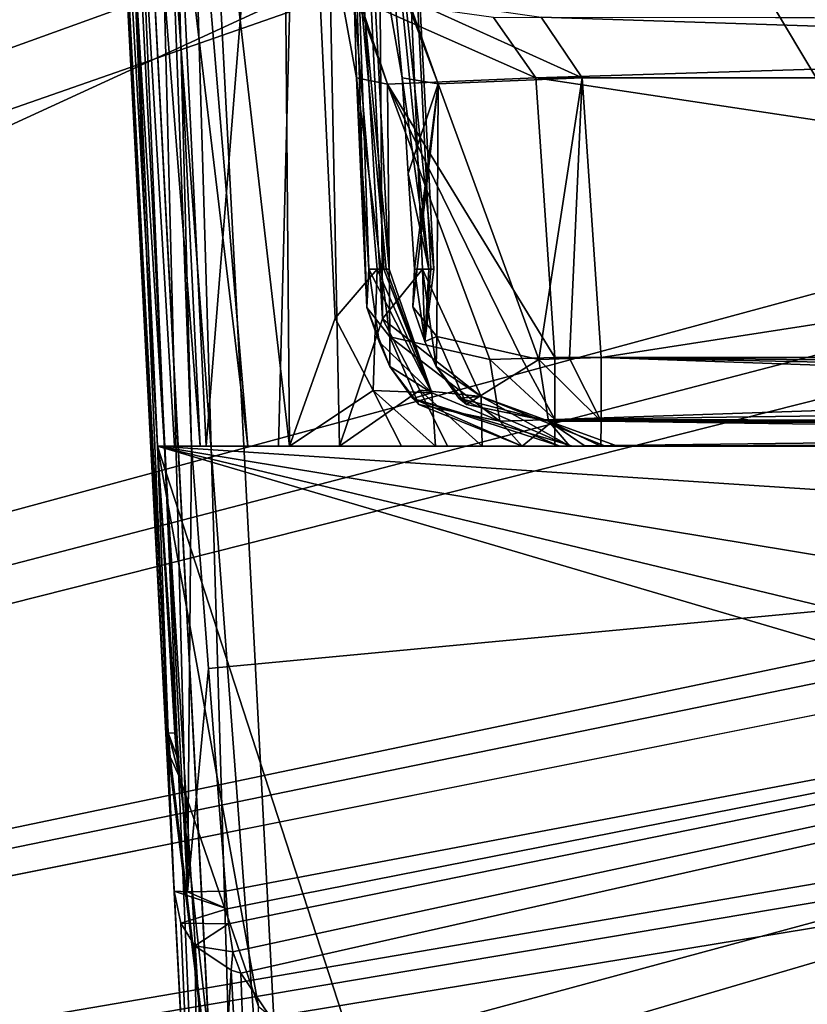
# Model space of a CAD drawing. Header units: inches. Extents: x -10 to 10, y -2.3 to 4.3.
# Tile 214 of 256: x -6.922 to -6.669, y -1.284 to -0.968. Entities that reach past the tile are written whole.
import ezdxf

# ---------------------------------------------------------------- set-up
doc = ezdxf.new("R2010")
doc.units = ezdxf.units.IN
doc.header["$LTSCALE"] = 65.185185
doc.header["$MEASUREMENT"] = 0
for name, color, linetype in [('11184', 7, 'CONTINUOUS'), ('11193', 7, 'CONTINUOUS'), ('1173', 7, 'CONTINUOUS'), ('1200', 7, 'CONTINUOUS'), ('1201', 7, 'CONTINUOUS'), ('1298', 7, 'CONTINUOUS'), ('1358', 7, 'CONTINUOUS'), ('1363', 7, 'CONTINUOUS'), ('1364', 7, 'CONTINUOUS'), ('1365', 7, 'CONTINUOUS'), ('1366', 7, 'CONTINUOUS'), ('1367', 7, 'CONTINUOUS'), ('1368', 7, 'CONTINUOUS'), ('1369', 7, 'CONTINUOUS'), ('1370', 7, 'CONTINUOUS'), ('1371', 7, 'CONTINUOUS'), ('1372', 7, 'CONTINUOUS'), ('1373', 7, 'CONTINUOUS'), ('1386', 7, 'CONTINUOUS'), ('1389', 7, 'CONTINUOUS'), ('1411', 7, 'CONTINUOUS'), ('1412', 7, 'CONTINUOUS'), ('1416', 7, 'CONTINUOUS'), ('1495', 7, 'CONTINUOUS'), ('1498', 7, 'CONTINUOUS'), ('1505', 7, 'CONTINUOUS'), ('3324', 7, 'CONTINUOUS'), ('3325', 7, 'CONTINUOUS'), ('3326', 7, 'CONTINUOUS'), ('3327', 7, 'CONTINUOUS'), ('3328', 7, 'CONTINUOUS'), ('3329', 7, 'CONTINUOUS'), ('3330', 7, 'CONTINUOUS'), ('3331', 7, 'CONTINUOUS'), ('3332', 7, 'CONTINUOUS'), ('3333', 7, 'CONTINUOUS'), ('3345', 7, 'CONTINUOUS'), ('3346', 7, 'CONTINUOUS'), ('3347', 7, 'CONTINUOUS'), ('3348', 7, 'CONTINUOUS'), ('3366', 7, 'CONTINUOUS')]:
    doc.layers.add(name, color=color, linetype=linetype)

msp = doc.modelspace()

# ---------------------------------------------------------------- linework, layer by layer
at = {"layer": '11184', "linetype": 'Continuous'}
for points in [[(-9, -1.955, 13.9861), (-9, 0.545, 13.9861), (-3.55711, 0.545, 13.9861), (-9, -1.955, 13.9861)], [(-9, -1.955, 13.9861), (-3.55711, 0.545, 13.9861), (-3.55711, -1.955, 13.9861), (-9, -1.955, 13.9861)]]:
    msp.add_3dface(points, dxfattribs=at)
at = {"layer": '11193', "linetype": 'Continuous'}
for points in [[(-9, 0.545, 14.1431), (-9, -1.955, 14.1431), (-3.55711, -1.955, 14.1431), (-9, 0.545, 14.1431)], [(-3.55711, 0.545, 14.1431), (-9, 0.545, 14.1431), (-3.55711, -1.955, 14.1431), (-3.55711, 0.545, 14.1431)]]:
    msp.add_3dface(points, dxfattribs=at)
at = {"layer": '1173', "linetype": 'Continuous'}
for points in [[(-6.91811, -0.62096, -4.57784), (-8.57837, -1.57343, -4.62775), (-6.93735, -0.57657, -4.57551), (-6.91811, -0.62096, -4.57784)], [(-1.89693, -0.63817, -4.57874), (-8.57837, -1.57343, -4.62775), (-1.93761, -0.62096, -4.57784), (-1.89693, -0.63817, -4.57874)], [(-1.93761, -0.62096, -4.57784), (-8.57837, -1.57343, -4.62775), (-2.10307, -0.63817, -4.57874), (-1.93761, -0.62096, -4.57784)], [(-2.87743, -0.63817, -4.57874), (-8.57837, -1.57343, -4.62775), (-2.91811, -0.62096, -4.57784), (-2.87743, -0.63817, -4.57874)], [(-2.91811, -0.62096, -4.57784), (-8.57837, -1.57343, -4.62775), (-3.12257, -0.63817, -4.57874), (-2.91811, -0.62096, -4.57784)], [(-4.87743, -0.63817, -4.57874), (-8.57837, -1.57343, -4.62775), (-4.91811, -0.62096, -4.57784), (-4.87743, -0.63817, -4.57874)], [(-4.91811, -0.62096, -4.57784), (-8.57837, -1.57343, -4.62775), (-5.12257, -0.63817, -4.57874), (-4.91811, -0.62096, -4.57784)], [(-5.89693, -0.63817, -4.57874), (-8.57837, -1.57343, -4.62775), (-5.93761, -0.62096, -4.57784), (-5.89693, -0.63817, -4.57874)], [(-5.93761, -0.62096, -4.57784), (-8.57837, -1.57343, -4.62775), (-6.10307, -0.63817, -4.57874), (-5.93761, -0.62096, -4.57784)], [(-6.87743, -0.63817, -4.57874), (-8.57837, -1.57343, -4.62775), (-6.91811, -0.62096, -4.57784), (-6.87743, -0.63817, -4.57874)], [(-3.89693, -0.63817, -4.57874), (-8.57837, -1.57343, -4.62775), (-3.93712, -0.62143, -4.57786), (-3.89693, -0.63817, -4.57874)], [(-3.93712, -0.62143, -4.57786), (-8.57837, -1.57343, -4.62775), (-4.10307, -0.63817, -4.57874), (-3.93712, -0.62143, -4.57786)], [(8.57837, -1.57343, -4.62775), (-8.57837, -1.57343, -4.62775), (8.52935, -0.63817, -4.57874), (8.57837, -1.57343, -4.62775)], [(5.89693, -0.63817, -4.57874), (-8.57837, -1.57343, -4.62775), (5.12257, -0.63817, -4.57874), (5.89693, -0.63817, -4.57874)], [(-8.57837, -1.57343, -4.62775), (5.89693, -0.63817, -4.57874), (6.10307, -0.63817, -4.57874), (-8.57837, -1.57343, -4.62775)], [(5.12257, -0.63817, -4.57874), (-8.57837, -1.57343, -4.62775), (4.87743, -0.63817, -4.57874), (5.12257, -0.63817, -4.57874)], [(4.87743, -0.63817, -4.57874), (-8.57837, -1.57343, -4.62775), (4.10307, -0.63817, -4.57874), (4.87743, -0.63817, -4.57874)], [(4.10307, -0.63817, -4.57874), (-8.57837, -1.57343, -4.62775), (3.89693, -0.63817, -4.57874), (4.10307, -0.63817, -4.57874)], [(3.89693, -0.63817, -4.57874), (-8.57837, -1.57343, -4.62775), (3.12257, -0.63817, -4.57874), (3.89693, -0.63817, -4.57874)], [(3.12257, -0.63817, -4.57874), (-8.57837, -1.57343, -4.62775), (2.87743, -0.63817, -4.57874), (3.12257, -0.63817, -4.57874)], [(2.87743, -0.63817, -4.57874), (-8.57837, -1.57343, -4.62775), (2.10307, -0.63817, -4.57874), (2.87743, -0.63817, -4.57874)], [(2.10307, -0.63817, -4.57874), (-8.57837, -1.57343, -4.62775), (1.89693, -0.63817, -4.57874), (2.10307, -0.63817, -4.57874)], [(1.89693, -0.63817, -4.57874), (-8.57837, -1.57343, -4.62775), (-1.89693, -0.63817, -4.57874), (1.89693, -0.63817, -4.57874)], [(-2.10307, -0.63817, -4.57874), (-8.57837, -1.57343, -4.62775), (-2.87743, -0.63817, -4.57874), (-2.10307, -0.63817, -4.57874)], [(-3.12257, -0.63817, -4.57874), (-8.57837, -1.57343, -4.62775), (-3.89693, -0.63817, -4.57874), (-3.12257, -0.63817, -4.57874)], [(-4.10307, -0.63817, -4.57874), (-8.57837, -1.57343, -4.62775), (-4.87743, -0.63817, -4.57874), (-4.10307, -0.63817, -4.57874)], [(-5.12257, -0.63817, -4.57874), (-8.57837, -1.57343, -4.62775), (-5.89693, -0.63817, -4.57874), (-5.12257, -0.63817, -4.57874)], [(-6.10307, -0.63817, -4.57874), (-8.57837, -1.57343, -4.62775), (-6.87743, -0.63817, -4.57874), (-6.10307, -0.63817, -4.57874)], [(8.52935, -0.63817, -4.57874), (-8.57837, -1.57343, -4.62775), (7.12257, -0.63817, -4.57874), (8.52935, -0.63817, -4.57874)], [(7.12257, -0.63817, -4.57874), (-8.57837, -1.57343, -4.62775), (6.87743, -0.63817, -4.57874), (7.12257, -0.63817, -4.57874)], [(6.87743, -0.63817, -4.57874), (-8.57837, -1.57343, -4.62775), (6.10307, -0.63817, -4.57874), (6.87743, -0.63817, -4.57874)]]:
    msp.add_3dface(points, dxfattribs=at)
at = {"layer": '1200', "linetype": 'Continuous'}
for points in [[(-6.87755, -1.105, 3.76837), (-6.10081, -1.105, 3.76837), (-6.87213, -1.105, 3.75642), (-6.87755, -1.105, 3.76837)], [(-6.87213, -1.105, 3.75642), (-6.10081, -1.105, 3.76837), (-6.86379, -1.105, 3.7463), (-6.87213, -1.105, 3.75642)], [(-6.86379, -1.105, 3.7463), (-6.10081, -1.105, 3.76837), (-6.84854, -1.105, 3.73045), (-6.86379, -1.105, 3.7463)], [(-6.10081, -1.105, 3.76837), (-6.83513, -1.105, 3.71302), (-6.84854, -1.105, 3.73045), (-6.10081, -1.105, 3.76837)], [(-6.83513, -1.105, 3.71302), (-6.10081, -1.105, 3.76837), (-6.79909, -1.105, 3.68012), (-6.83513, -1.105, 3.71302)], [(-6.79909, -1.105, 3.68012), (-6.10081, -1.105, 3.76837), (-6.78813, -1.105, 3.67342), (-6.79909, -1.105, 3.68012)], [(-6.78813, -1.105, 3.67342), (-6.10081, -1.105, 3.76837), (-6.7482, -1.105, 3.65058), (-6.78813, -1.105, 3.67342)], [(-6.76026, -1.105, 3.50787), (-6.74409, -1.105, 3.57837), (-6.7551, -1.105, 3.50645), (-6.76026, -1.105, 3.50787)], [(-6.7551, -1.105, 3.50645), (-6.74409, -1.105, 3.57837), (-6.74976, -1.105, 3.50597), (-6.7551, -1.105, 3.50645)], [(-6.15774, -1.105, 3.65059), (-6.15774, -1.105, 3.50597), (-6.74976, -1.105, 3.50597), (-6.15774, -1.105, 3.65059)], [(-6.74409, -1.105, 3.57837), (-6.15774, -1.105, 3.65059), (-6.74976, -1.105, 3.50597), (-6.74409, -1.105, 3.57837)], [(-6.7482, -1.105, 3.65058), (-6.10081, -1.105, 3.76837), (-6.74409, -1.105, 3.57837), (-6.7482, -1.105, 3.65058)], [(-6.10081, -1.105, 3.76837), (-6.15774, -1.105, 3.65059), (-6.74409, -1.105, 3.57837), (-6.10081, -1.105, 3.76837)]]:
    msp.add_3dface(points, dxfattribs=at)
at = {"layer": '1201', "linetype": 'Continuous'}
for points in [[(-6.10081, -1.105, -3.7469), (-6.10081, -1.105, -3.76837), (-6.86659, -1.105, -3.76837), (-6.10081, -1.105, -3.7469)], [(-6.10081, -1.105, -3.7469), (-6.86659, -1.105, -3.76837), (-6.11455, -1.105, -3.69974), (-6.10081, -1.105, -3.7469)], [(-6.11455, -1.105, -3.69974), (-6.86659, -1.105, -3.76837), (-6.1328, -1.105, -3.67517), (-6.11455, -1.105, -3.69974)], [(-6.1328, -1.105, -3.67517), (-6.86659, -1.105, -3.76837), (-6.15774, -1.105, -3.65059), (-6.1328, -1.105, -3.67517)], [(-6.15774, -1.105, -3.65059), (-6.86659, -1.105, -3.76837), (-6.15819, -1.105, -3.50599), (-6.15774, -1.105, -3.65059)], [(-6.15819, -1.105, -3.50599), (-6.86659, -1.105, -3.76837), (-6.73352, -1.105, -3.65059), (-6.15819, -1.105, -3.50599)], [(-6.73352, -1.105, -3.65059), (-6.86659, -1.105, -3.76837), (-6.86193, -1.105, -3.7639), (-6.73352, -1.105, -3.65059)], [(-6.83861, -1.105, -3.74099), (-6.73352, -1.105, -3.65059), (-6.86193, -1.105, -3.7639), (-6.83861, -1.105, -3.74099)], [(-6.77311, -1.105, -3.67391), (-6.73352, -1.105, -3.65059), (-6.83861, -1.105, -3.74099), (-6.77311, -1.105, -3.67391)], [(-6.7843, -1.105, -3.68107), (-6.77311, -1.105, -3.67391), (-6.83861, -1.105, -3.74099), (-6.7843, -1.105, -3.68107)], [(-6.81904, -1.105, -3.71481), (-6.7843, -1.105, -3.68107), (-6.83861, -1.105, -3.74099), (-6.81904, -1.105, -3.71481)], [(-6.74001, -1.105, -3.50641), (-6.73493, -1.105, -3.50597), (-6.74494, -1.105, -3.5077), (-6.74001, -1.105, -3.50641)], [(-6.74494, -1.105, -3.5077), (-6.73493, -1.105, -3.50597), (-6.72963, -1.105, -3.57837), (-6.74494, -1.105, -3.5077)], [(-6.73493, -1.105, -3.50597), (-6.15819, -1.105, -3.50599), (-6.72963, -1.105, -3.57837), (-6.73493, -1.105, -3.50597)], [(-6.72963, -1.105, -3.57837), (-6.15819, -1.105, -3.50599), (-6.73352, -1.105, -3.65059), (-6.72963, -1.105, -3.57837)]]:
    msp.add_3dface(points, dxfattribs=at)
at = {"layer": '1298', "linetype": 'Continuous'}
for points in [[(-8.57837, -1.57343, 4.62775), (8.57837, -1.57343, 4.62775), (-8.52935, -0.63817, 4.57874), (-8.57837, -1.57343, 4.62775)], [(-8.52935, -0.63817, 4.57874), (8.57837, -1.57343, 4.62775), (-7.12257, -0.63817, 4.57874), (-8.52935, -0.63817, 4.57874)], [(-7.12257, -0.63817, 4.57874), (8.57837, -1.57343, 4.62775), (-6.87743, -0.63817, 4.57874), (-7.12257, -0.63817, 4.57874)], [(-6.87743, -0.63817, 4.57874), (8.57837, -1.57343, 4.62775), (-6.10307, -0.63817, 4.57874), (-6.87743, -0.63817, 4.57874)]]:
    msp.add_3dface(points, dxfattribs=at)
at = {"layer": '1358', "linetype": 'Continuous'}
for points in [[(-6.10348, -1.15603, 3.76837), (-6.10081, -1.105, 3.76837), (-6.87755, -1.105, 3.76837), (-6.10348, -1.15603, 3.76837)], [(-6.1145, -1.23109, 3.76837), (-6.10348, -1.15603, 3.76837), (-6.87755, -1.105, 3.76837), (-6.1145, -1.23109, 3.76837)], [(-6.13467, -1.2837, 3.76837), (-6.1145, -1.23109, 3.76837), (-6.87755, -1.105, 3.76837), (-6.13467, -1.2837, 3.76837)], [(-6.17061, -1.31305, 3.76837), (-6.13467, -1.2837, 3.76837), (-6.87755, -1.105, 3.76837), (-6.17061, -1.31305, 3.76837)], [(-6.80989, -1.31305, 3.76837), (-6.17061, -1.31305, 3.76837), (-6.87755, -1.105, 3.76837), (-6.80989, -1.31305, 3.76837)], [(-6.84504, -1.28512, 3.76837), (-6.80989, -1.31305, 3.76837), (-6.87755, -1.105, 3.76837), (-6.84504, -1.28512, 3.76837)], [(-6.87035, -1.2116, 3.76837), (-6.84504, -1.28512, 3.76837), (-6.87755, -1.105, 3.76837), (-6.87035, -1.2116, 3.76837)], [(-6.87139, -1.2047, 3.76837), (-6.87035, -1.2116, 3.76837), (-6.87755, -1.105, 3.76837), (-6.87139, -1.2047, 3.76837)], [(-6.87203, -1.19723, 3.76837), (-6.87139, -1.2047, 3.76837), (-6.87755, -1.105, 3.76837), (-6.87203, -1.19723, 3.76837)]]:
    msp.add_3dface(points, dxfattribs=at)
at = {"layer": '1363', "linetype": 'Continuous'}
for points in [[(-6.15923, -1.07657, 3.47601), (-6.74975, -1.07657, 3.47601), (-6.74975, -1.09647, 3.48502), (-6.15923, -1.07657, 3.47601)], [(-6.14298, -1.08822, 3.47904), (-6.15923, -1.07657, 3.47601), (-6.74975, -1.09647, 3.48502), (-6.14298, -1.08822, 3.47904)], [(-6.1287, -1.0975, 3.48613), (-6.14298, -1.08822, 3.47904), (-6.74975, -1.09647, 3.48502), (-6.1287, -1.0975, 3.48613)], [(-6.74976, -1.105, 3.50597), (-6.1287, -1.0975, 3.48613), (-6.74975, -1.09647, 3.48502), (-6.74976, -1.105, 3.50597)], [(-6.14242, -1.10301, 3.49522), (-6.1287, -1.0975, 3.48613), (-6.74976, -1.105, 3.50597), (-6.14242, -1.10301, 3.49522)], [(-6.15774, -1.105, 3.50597), (-6.14242, -1.10301, 3.49522), (-6.74976, -1.105, 3.50597), (-6.15774, -1.105, 3.50597)]]:
    msp.add_3dface(points, dxfattribs=at)
at = {"layer": '1364', "linetype": 'Continuous'}
for points in [[(-6.15452, -0.98664, 3.4713), (-6.7559, -0.98664, 3.4713), (-6.15923, -1.07657, 3.47601), (-6.15452, -0.98664, 3.4713)], [(-6.7559, -0.98664, 3.4713), (-6.74975, -1.07657, 3.47601), (-6.15923, -1.07657, 3.47601), (-6.7559, -0.98664, 3.4713)]]:
    msp.add_3dface(points, dxfattribs=at)
at = {"layer": '1365', "linetype": 'Continuous'}
for points in [[(-6.80355, -0.98869, 3.49513), (-6.81357, -0.98664, 3.54747), (-6.80286, -1.06994, 3.50693), (-6.80355, -0.98869, 3.49513)], [(-6.80286, -1.06994, 3.50693), (-6.81357, -0.98664, 3.54747), (-6.81028, -1.06052, 3.52734), (-6.80286, -1.06994, 3.50693)], [(-6.81028, -1.06052, 3.52734), (-6.81357, -0.98664, 3.54747), (-6.81158, -1.01741, 3.5486), (-6.81028, -1.06052, 3.52734)], [(-6.7559, -0.98664, 3.4713), (-6.80355, -0.98869, 3.49513), (-6.74975, -1.07657, 3.47601), (-6.7559, -0.98664, 3.4713)], [(-6.74975, -1.07657, 3.47601), (-6.80355, -0.98869, 3.49513), (-6.76042, -1.0769, 3.47699), (-6.74975, -1.07657, 3.47601)], [(-6.76042, -1.0769, 3.47699), (-6.80355, -0.98869, 3.49513), (-6.77073, -1.07718, 3.47984), (-6.76042, -1.0769, 3.47699)], [(-6.77073, -1.07718, 3.47984), (-6.80355, -0.98869, 3.49513), (-6.80286, -1.06994, 3.50693), (-6.77073, -1.07718, 3.47984)], [(-6.80961, -1.04814, 3.54974), (-6.81028, -1.06052, 3.52734), (-6.81158, -1.01741, 3.5486), (-6.80961, -1.04814, 3.54974)]]:
    msp.add_3dface(points, dxfattribs=at)
at = {"layer": '1366', "linetype": 'Continuous'}
for points in [[(-6.76042, -1.0769, 3.47699), (-6.77073, -1.07718, 3.47984), (-6.74975, -1.09647, 3.48502), (-6.76042, -1.0769, 3.47699)], [(-6.77073, -1.07718, 3.47984), (-6.76741, -1.09697, 3.48873), (-6.74975, -1.09647, 3.48502), (-6.77073, -1.07718, 3.47984)], [(-6.74975, -1.07657, 3.47601), (-6.76042, -1.0769, 3.47699), (-6.74975, -1.09647, 3.48502), (-6.74975, -1.07657, 3.47601)], [(-6.76741, -1.09697, 3.48873), (-6.76026, -1.105, 3.50787), (-6.74975, -1.09647, 3.48502), (-6.76741, -1.09697, 3.48873)], [(-6.76026, -1.105, 3.50787), (-6.74976, -1.105, 3.50597), (-6.74975, -1.09647, 3.48502), (-6.76026, -1.105, 3.50787)], [(-6.76026, -1.105, 3.50787), (-6.7551, -1.105, 3.50645), (-6.74976, -1.105, 3.50597), (-6.76026, -1.105, 3.50787)]]:
    msp.add_3dface(points, dxfattribs=at)
at = {"layer": '1367', "linetype": 'Continuous'}
for points in [[(-6.81028, -1.06052, 3.52734), (-6.80961, -1.04814, 3.54974), (-6.80629, -1.0715, 3.53929), (-6.81028, -1.06052, 3.52734)], [(-6.80286, -1.06994, 3.50693), (-6.81028, -1.06052, 3.52734), (-6.80281, -1.07938, 3.5349), (-6.80286, -1.06994, 3.50693)], [(-6.81028, -1.06052, 3.52734), (-6.80629, -1.0715, 3.53929), (-6.80281, -1.07938, 3.5349), (-6.81028, -1.06052, 3.52734)], [(-6.77073, -1.07718, 3.47984), (-6.80286, -1.06994, 3.50693), (-6.76741, -1.09697, 3.48873), (-6.77073, -1.07718, 3.47984)], [(-6.80286, -1.06994, 3.50693), (-6.80281, -1.07938, 3.5349), (-6.79349, -1.09164, 3.50896), (-6.80286, -1.06994, 3.50693)], [(-6.80286, -1.06994, 3.50693), (-6.79349, -1.09164, 3.50896), (-6.76741, -1.09697, 3.48873), (-6.80286, -1.06994, 3.50693)], [(-6.80281, -1.07938, 3.5349), (-6.79548, -1.08974, 3.52791), (-6.79349, -1.09164, 3.50896), (-6.80281, -1.07938, 3.5349)], [(-6.79548, -1.08974, 3.52791), (-6.76026, -1.105, 3.50787), (-6.79349, -1.09164, 3.50896), (-6.79548, -1.08974, 3.52791)], [(-6.79349, -1.09164, 3.50896), (-6.76026, -1.105, 3.50787), (-6.76741, -1.09697, 3.48873), (-6.79349, -1.09164, 3.50896)]]:
    msp.add_3dface(points, dxfattribs=at)
at = {"layer": '1368', "linetype": 'Continuous'}
for points in [[(-6.7893, -1.08793, 3.64233), (-6.80961, -1.04814, 3.54974), (-6.80472, -1.04814, 3.57466), (-6.7893, -1.08793, 3.64233)], [(-6.80961, -1.04814, 3.54974), (-6.7893, -1.08793, 3.64233), (-6.80629, -1.0715, 3.53929), (-6.80961, -1.04814, 3.54974)], [(-6.80694, -1.04814, 3.63879), (-6.7893, -1.08793, 3.64233), (-6.80405, -1.04814, 3.61949), (-6.80694, -1.04814, 3.63879)], [(-6.7893, -1.08793, 3.64233), (-6.80472, -1.04814, 3.57466), (-6.80309, -1.04814, 3.6), (-6.7893, -1.08793, 3.64233)], [(-6.7893, -1.08793, 3.64233), (-6.80309, -1.04814, 3.6), (-6.80405, -1.04814, 3.61949), (-6.7893, -1.08793, 3.64233)], [(-6.80629, -1.0715, 3.53929), (-6.7893, -1.08793, 3.64233), (-6.80281, -1.07938, 3.5349), (-6.80629, -1.0715, 3.53929)], [(-6.80281, -1.07938, 3.5349), (-6.7893, -1.08793, 3.64233), (-6.79548, -1.08974, 3.52791), (-6.80281, -1.07938, 3.5349)], [(-6.7893, -1.08793, 3.64233), (-6.7482, -1.105, 3.65058), (-6.79548, -1.08974, 3.52791), (-6.7893, -1.08793, 3.64233)], [(-6.7482, -1.105, 3.65058), (-6.74409, -1.105, 3.57837), (-6.79548, -1.08974, 3.52791), (-6.7482, -1.105, 3.65058)], [(-6.74409, -1.105, 3.57837), (-6.76026, -1.105, 3.50787), (-6.79548, -1.08974, 3.52791), (-6.74409, -1.105, 3.57837)]]:
    msp.add_3dface(points, dxfattribs=at)
at = {"layer": '1369', "linetype": 'Continuous'}
for points in [[(-6.82037, -1.06389, 3.68267), (-6.80824, -1.0871, 3.67413), (-6.80694, -1.04814, 3.63879), (-6.82037, -1.06389, 3.68267)], [(-6.80694, -1.04814, 3.63879), (-6.80824, -1.0871, 3.67413), (-6.7893, -1.08793, 3.64233), (-6.80694, -1.04814, 3.63879)], [(-6.82037, -1.06389, 3.68267), (-6.83513, -1.105, 3.71302), (-6.80824, -1.0871, 3.67413), (-6.82037, -1.06389, 3.68267)], [(-6.83513, -1.105, 3.71302), (-6.79909, -1.105, 3.68012), (-6.80824, -1.0871, 3.67413), (-6.83513, -1.105, 3.71302)], [(-6.79909, -1.105, 3.68012), (-6.78813, -1.105, 3.67342), (-6.80824, -1.0871, 3.67413), (-6.79909, -1.105, 3.68012)], [(-6.80824, -1.0871, 3.67413), (-6.78813, -1.105, 3.67342), (-6.7893, -1.08793, 3.64233), (-6.80824, -1.0871, 3.67413)], [(-6.78813, -1.105, 3.67342), (-6.7482, -1.105, 3.65058), (-6.7893, -1.08793, 3.64233), (-6.78813, -1.105, 3.67342)]]:
    msp.add_3dface(points, dxfattribs=at)
at = {"layer": '1370', "linetype": 'Continuous'}
for points in [[(-6.84854, -1.105, 3.73045), (-6.83513, -1.105, 3.71302), (-6.88463, -0.67738, 3.73487), (-6.84854, -1.105, 3.73045)], [(-6.88463, -0.67738, 3.73487), (-6.83513, -1.105, 3.71302), (-6.83879, -0.67738, 3.67424), (-6.88463, -0.67738, 3.73487)], [(-6.87417, -0.89132, 3.74062), (-6.84854, -1.105, 3.73045), (-6.88463, -0.67738, 3.73487), (-6.87417, -0.89132, 3.74062)], [(-6.83513, -1.105, 3.71302), (-6.82037, -1.06389, 3.68267), (-6.83879, -0.67738, 3.67424), (-6.83513, -1.105, 3.71302)], [(-6.82037, -1.06389, 3.68267), (-6.80694, -1.04814, 3.63879), (-6.83879, -0.67738, 3.67424), (-6.82037, -1.06389, 3.68267)], [(-6.83879, -0.67738, 3.67424), (-6.80694, -1.04814, 3.63879), (-6.80405, -1.04814, 3.61949), (-6.83879, -0.67738, 3.67424)], [(-6.82252, -0.67738, 3.6), (-6.83879, -0.67738, 3.67424), (-6.80309, -1.04814, 3.6), (-6.82252, -0.67738, 3.6)], [(-6.80309, -1.04814, 3.6), (-6.83879, -0.67738, 3.67424), (-6.80405, -1.04814, 3.61949), (-6.80309, -1.04814, 3.6)], [(-6.81357, -0.98664, 3.54747), (-6.82466, -0.92574, 3.52553), (-6.82252, -0.67738, 3.6), (-6.81357, -0.98664, 3.54747)], [(-6.81158, -1.01741, 3.5486), (-6.81357, -0.98664, 3.54747), (-6.82252, -0.67738, 3.6), (-6.81158, -1.01741, 3.5486)], [(-6.80961, -1.04814, 3.54974), (-6.81158, -1.01741, 3.5486), (-6.82252, -0.67738, 3.6), (-6.80961, -1.04814, 3.54974)], [(-6.80961, -1.04814, 3.54974), (-6.82252, -0.67738, 3.6), (-6.80472, -1.04814, 3.57466), (-6.80961, -1.04814, 3.54974)], [(-6.80472, -1.04814, 3.57466), (-6.82252, -0.67738, 3.6), (-6.80309, -1.04814, 3.6), (-6.80472, -1.04814, 3.57466)], [(-6.86379, -1.105, 3.7463), (-6.84854, -1.105, 3.73045), (-6.87417, -0.89132, 3.74062), (-6.86379, -1.105, 3.7463)]]:
    msp.add_3dface(points, dxfattribs=at)
at = {"layer": '1371', "linetype": 'Continuous'}
for points in [[(-6.9021, -0.67738, 3.77281), (-6.87487, -1.19701, 3.78493), (-6.90184, -0.67749, 3.76774), (-6.9021, -0.67738, 3.77281)], [(-6.87415, -1.19716, 3.77653), (-6.87755, -1.105, 3.76837), (-6.90184, -0.67749, 3.76774), (-6.87415, -1.19716, 3.77653)], [(-6.90184, -0.67749, 3.76774), (-6.87755, -1.105, 3.76837), (-6.89751, -0.67765, 3.75193), (-6.90184, -0.67749, 3.76774)], [(-6.87487, -1.19701, 3.78493), (-6.87415, -1.19716, 3.77653), (-6.90184, -0.67749, 3.76774), (-6.87487, -1.19701, 3.78493)], [(-6.87755, -1.105, 3.76837), (-6.87213, -1.105, 3.75642), (-6.89751, -0.67765, 3.75193), (-6.87755, -1.105, 3.76837)], [(-6.87213, -1.105, 3.75642), (-6.86379, -1.105, 3.7463), (-6.89751, -0.67765, 3.75193), (-6.87213, -1.105, 3.75642)], [(-6.86379, -1.105, 3.7463), (-6.87417, -0.89132, 3.74062), (-6.89751, -0.67765, 3.75193), (-6.86379, -1.105, 3.7463)], [(-6.87203, -1.19723, 3.76837), (-6.87755, -1.105, 3.76837), (-6.87415, -1.19716, 3.77653), (-6.87203, -1.19723, 3.76837)]]:
    msp.add_3dface(points, dxfattribs=at)
at = {"layer": '1372', "linetype": 'Continuous'}
for points in [[(-6.87415, -1.19716, 3.77653), (-6.87487, -1.19701, 3.78493), (-6.87351, -1.20487, 3.77668), (-6.87415, -1.19716, 3.77653)], [(-6.87035, -1.2116, 3.76837), (-6.87139, -1.2047, 3.76837), (-6.87415, -1.19716, 3.77653), (-6.87035, -1.2116, 3.76837)], [(-6.87035, -1.2116, 3.76837), (-6.87415, -1.19716, 3.77653), (-6.87351, -1.20487, 3.77668), (-6.87035, -1.2116, 3.76837)], [(-6.87139, -1.2047, 3.76837), (-6.87203, -1.19723, 3.76837), (-6.87415, -1.19716, 3.77653), (-6.87139, -1.2047, 3.76837)]]:
    msp.add_3dface(points, dxfattribs=at)
at = {"layer": '1373', "linetype": 'Continuous'}
for points in [[(-6.87351, -1.20487, 3.77668), (-6.87487, -1.19701, 3.78493), (-6.8448, -1.44233, 3.83908), (-6.87351, -1.20487, 3.77668)], [(-6.8448, -1.44233, 3.83908), (-6.87487, -1.19701, 3.78493), (-6.86302, -1.42314, 3.87629), (-6.8448, -1.44233, 3.83908)], [(-6.87035, -1.2116, 3.76837), (-6.87351, -1.20487, 3.77668), (-6.8448, -1.44233, 3.83908), (-6.87035, -1.2116, 3.76837)], [(-6.84504, -1.28512, 3.76837), (-6.87035, -1.2116, 3.76837), (-6.8448, -1.44233, 3.83908), (-6.84504, -1.28512, 3.76837)]]:
    msp.add_3dface(points, dxfattribs=at)
at = {"layer": '1386', "linetype": 'Continuous'}
for points in [[(-6.31449, -1.57343, 4.42625), (-6.82519, -1.57343, 4.42625), (-6.8742, -0.63817, 4.47526), (-6.31449, -1.57343, 4.42625)], [(-6.29298, -1.22838, 4.44433), (-6.31449, -1.57343, 4.42625), (-6.8742, -0.63817, 4.47526), (-6.29298, -1.22838, 4.44433)], [(-6.2697, -0.88341, 4.46241), (-6.29298, -1.22838, 4.44433), (-6.8742, -0.63817, 4.47526), (-6.2697, -0.88341, 4.46241)]]:
    msp.add_3dface(points, dxfattribs=at)
at = {"layer": '1389', "linetype": 'Continuous'}
for points in [[(-6.89537, -0.63882, 4.46644), (-6.85514, -1.57343, 4.39629), (-6.90416, -0.6382, 4.4453), (-6.89537, -0.63882, 4.46644)], [(-6.8742, -0.63817, 4.47526), (-6.84639, -1.57279, 4.41753), (-6.89537, -0.63882, 4.46644), (-6.8742, -0.63817, 4.47526)], [(-6.84639, -1.57279, 4.41753), (-6.85514, -1.57343, 4.39629), (-6.89537, -0.63882, 4.46644), (-6.84639, -1.57279, 4.41753)], [(-6.8742, -0.63817, 4.47526), (-6.82519, -1.57343, 4.42625), (-6.84639, -1.57279, 4.41753), (-6.8742, -0.63817, 4.47526)]]:
    msp.add_3dface(points, dxfattribs=at)
at = {"layer": '1411', "linetype": 'Continuous'}
for points in [[(-6.7559, -0.98664, 3.4713), (-6.15144, -0.96792, 3.46274), (-6.76955, -0.96725, 3.46202), (-6.7559, -0.98664, 3.4713)], [(-6.15452, -0.98664, 3.4713), (-6.15144, -0.96792, 3.46274), (-6.7559, -0.98664, 3.4713), (-6.15452, -0.98664, 3.4713)]]:
    msp.add_3dface(points, dxfattribs=at)
at = {"layer": '1412', "linetype": 'Continuous'}
for points in [[(-6.81357, -0.98664, 3.54747), (-6.80355, -0.98869, 3.49513), (-6.82466, -0.92574, 3.52553), (-6.81357, -0.98664, 3.54747)], [(-6.82466, -0.92574, 3.52553), (-6.80355, -0.98869, 3.49513), (-6.81351, -0.96107, 3.4885), (-6.82466, -0.92574, 3.52553)], [(-6.7559, -0.98664, 3.4713), (-6.76955, -0.96725, 3.46202), (-6.81351, -0.96107, 3.4885), (-6.7559, -0.98664, 3.4713)], [(-6.80355, -0.98869, 3.49513), (-6.7559, -0.98664, 3.4713), (-6.81351, -0.96107, 3.4885), (-6.80355, -0.98869, 3.49513)]]:
    msp.add_3dface(points, dxfattribs=at)
at = {"layer": '1416', "linetype": 'Continuous'}
for points in [[(-6.919, -0.355, 4.53392), (-6.90416, -0.6382, 4.4453), (-6.86172, -1.44788, 4.17846), (-6.919, -0.355, 4.53392)], [(-6.919, -0.355, 4.53392), (-6.87487, -1.19701, 3.78493), (-6.9021, -0.67738, 3.77281), (-6.919, -0.355, 4.53392)], [(-6.87487, -1.19701, 3.78493), (-6.919, -0.355, 4.53392), (-6.86302, -1.42314, 3.87629), (-6.87487, -1.19701, 3.78493)], [(-6.86302, -1.42314, 3.87629), (-6.919, -0.355, 4.53392), (-6.86302, -1.42314, 4.11653), (-6.86302, -1.42314, 3.87629)], [(-6.86302, -1.42314, 4.11653), (-6.919, -0.355, 4.53392), (-6.86172, -1.44788, 4.17846), (-6.86302, -1.42314, 4.11653)], [(-6.90416, -0.6382, 4.4453), (-6.85514, -1.57343, 4.39629), (-6.85514, -1.57343, 4.20977), (-6.90416, -0.6382, 4.4453)], [(-6.90416, -0.6382, 4.4453), (-6.85855, -1.50847, 4.20637), (-6.86172, -1.44788, 4.17846), (-6.90416, -0.6382, 4.4453)], [(-6.85855, -1.50847, 4.20637), (-6.90416, -0.6382, 4.4453), (-6.85514, -1.57343, 4.20977), (-6.85855, -1.50847, 4.20637)]]:
    msp.add_3dface(points, dxfattribs=at)
at = {"layer": '1495', "linetype": 'Continuous'}
for points in [[(-6.90356, -0.64967, -3.78317), (-6.85514, -1.57343, -4.39629), (-6.90416, -0.6382, -4.4453), (-6.90356, -0.64967, -3.78317)], [(-6.86172, -1.44788, -4.17846), (-6.85514, -1.57343, -4.39629), (-6.90356, -0.64967, -3.78317), (-6.86172, -1.44788, -4.17846)], [(-6.86302, -1.42314, -4.11653), (-6.86172, -1.44788, -4.17846), (-6.90356, -0.64967, -3.78317), (-6.86302, -1.42314, -4.11653)], [(-6.9021, -0.67738, -3.79138), (-6.86302, -1.42314, -4.11653), (-6.90356, -0.64967, -3.78317), (-6.9021, -0.67738, -3.79138)], [(-6.86302, -1.42314, -3.87629), (-6.86302, -1.42314, -4.11653), (-6.9021, -0.67738, -3.79138), (-6.86302, -1.42314, -3.87629)], [(-6.8722, -1.24804, -3.80555), (-6.86302, -1.42314, -3.87629), (-6.9021, -0.67738, -3.79138), (-6.8722, -1.24804, -3.80555)]]:
    msp.add_3dface(points, dxfattribs=at)
at = {"layer": '1498', "linetype": 'Continuous'}
for points in [[(-6.90416, -0.6382, -4.4453), (-6.85514, -1.57343, -4.39629), (-6.84643, -1.57279, -4.41749), (-6.90416, -0.6382, -4.4453)], [(-6.90416, -0.6382, -4.4453), (-6.84643, -1.57279, -4.41749), (-6.89533, -0.63882, -4.46648), (-6.90416, -0.6382, -4.4453)], [(-6.89533, -0.63882, -4.46648), (-6.82519, -1.57343, -4.42625), (-6.8742, -0.63817, -4.47526), (-6.89533, -0.63882, -4.46648)], [(-6.84643, -1.57279, -4.41749), (-6.82519, -1.57343, -4.42625), (-6.89533, -0.63882, -4.46648), (-6.84643, -1.57279, -4.41749)]]:
    msp.add_3dface(points, dxfattribs=at)
at = {"layer": '1505', "linetype": 'Continuous'}
for points in [[(-6.86659, -1.105, -3.76837), (-6.10081, -1.105, -3.76837), (-6.86117, -1.17654, -3.76837), (-6.86659, -1.105, -3.76837)], [(-6.86117, -1.17654, -3.76837), (-6.10081, -1.105, -3.76837), (-6.8556, -1.24806, -3.76837), (-6.86117, -1.17654, -3.76837)], [(-6.8556, -1.24806, -3.76837), (-6.10081, -1.105, -3.76837), (-6.85514, -1.25371, -3.76837), (-6.8556, -1.24806, -3.76837)], [(-6.85514, -1.25371, -3.76837), (-6.10081, -1.105, -3.76837), (-6.85473, -1.25851, -3.76837), (-6.85514, -1.25371, -3.76837)], [(-6.85473, -1.25851, -3.76837), (-6.10081, -1.105, -3.76837), (-6.85328, -1.26759, -3.76837), (-6.85473, -1.25851, -3.76837)], [(-6.85328, -1.26759, -3.76837), (-6.10081, -1.105, -3.76837), (-6.85075, -1.27442, -3.76837), (-6.85328, -1.26759, -3.76837)], [(-6.85075, -1.27442, -3.76837), (-6.10081, -1.105, -3.76837), (-6.83164, -1.30266, -3.76837), (-6.85075, -1.27442, -3.76837)], [(-6.83164, -1.30266, -3.76837), (-6.10081, -1.105, -3.76837), (-6.80989, -1.31305, -3.76837), (-6.83164, -1.30266, -3.76837)], [(-6.80989, -1.31305, -3.76837), (-6.10081, -1.105, -3.76837), (-6.17061, -1.31305, -3.76837), (-6.80989, -1.31305, -3.76837)]]:
    msp.add_3dface(points, dxfattribs=at)
at = {"layer": '3324', "linetype": 'Continuous'}
for points in [[(-6.15452, -0.98664, -3.4713), (-6.74096, -0.98664, -3.4713), (-6.75417, -0.96712, -3.46187), (-6.15452, -0.98664, -3.4713)], [(-6.15452, -0.98664, -3.4713), (-6.75417, -0.96712, -3.46187), (-6.15145, -0.96797, -3.46279), (-6.15452, -0.98664, -3.4713)]]:
    msp.add_3dface(points, dxfattribs=at)
at = {"layer": '3325', "linetype": 'Continuous'}
for points in [[(-6.78734, -0.98864, -3.4935), (-6.79887, -0.98664, -3.54659), (-6.80947, -0.92608, -3.52453), (-6.78734, -0.98864, -3.4935)], [(-6.78734, -0.98864, -3.4935), (-6.80947, -0.92608, -3.52453), (-6.79784, -0.96089, -3.48775), (-6.78734, -0.98864, -3.4935)], [(-6.74096, -0.98664, -3.4713), (-6.78734, -0.98864, -3.4935), (-6.79784, -0.96089, -3.48775), (-6.74096, -0.98664, -3.4713)], [(-6.74096, -0.98664, -3.4713), (-6.79784, -0.96089, -3.48775), (-6.75417, -0.96712, -3.46187), (-6.74096, -0.98664, -3.4713)]]:
    msp.add_3dface(points, dxfattribs=at)
at = {"layer": '3326', "linetype": 'Continuous'}
for points in [[(-6.82776, -0.67738, -3.6846), (-6.86193, -1.105, -3.7639), (-6.87228, -0.89133, -3.75792), (-6.82776, -0.67738, -3.6846)], [(-6.83861, -1.105, -3.74099), (-6.86193, -1.105, -3.7639), (-6.82776, -0.67738, -3.6846), (-6.83861, -1.105, -3.74099)], [(-6.81904, -1.105, -3.71481), (-6.83861, -1.105, -3.74099), (-6.82776, -0.67738, -3.6846), (-6.81904, -1.105, -3.71481)], [(-6.80516, -1.06412, -3.68396), (-6.81904, -1.105, -3.71481), (-6.82776, -0.67738, -3.6846), (-6.80516, -1.06412, -3.68396)], [(-6.79887, -0.98664, -3.54659), (-6.79025, -1.04814, -3.57427), (-6.82776, -0.67738, -3.5154), (-6.79887, -0.98664, -3.54659)], [(-6.80947, -0.92608, -3.52453), (-6.79887, -0.98664, -3.54659), (-6.82776, -0.67738, -3.5154), (-6.80947, -0.92608, -3.52453)], [(-6.8081, -0.67738, -3.6), (-6.80516, -1.06412, -3.68396), (-6.82776, -0.67738, -3.6846), (-6.8081, -0.67738, -3.6)], [(-6.79025, -1.04814, -3.57427), (-6.78867, -1.04814, -3.6), (-6.82776, -0.67738, -3.5154), (-6.79025, -1.04814, -3.57427)], [(-6.82776, -0.67738, -3.5154), (-6.78867, -1.04814, -3.6), (-6.8081, -0.67738, -3.6), (-6.82776, -0.67738, -3.5154)], [(-6.79238, -1.04814, -3.63941), (-6.80516, -1.06412, -3.68396), (-6.8081, -0.67738, -3.6), (-6.79238, -1.04814, -3.63941)], [(-6.7896, -1.04814, -3.61979), (-6.79238, -1.04814, -3.63941), (-6.8081, -0.67738, -3.6), (-6.7896, -1.04814, -3.61979)], [(-6.78867, -1.04814, -3.6), (-6.7896, -1.04814, -3.61979), (-6.8081, -0.67738, -3.6), (-6.78867, -1.04814, -3.6)], [(-6.79887, -0.98664, -3.54659), (-6.7969, -1.01737, -3.54776), (-6.79025, -1.04814, -3.57427), (-6.79887, -0.98664, -3.54659)], [(-6.7969, -1.01737, -3.54776), (-6.79494, -1.04814, -3.54892), (-6.79025, -1.04814, -3.57427), (-6.7969, -1.01737, -3.54776)]]:
    msp.add_3dface(points, dxfattribs=at)
at = {"layer": '3327', "linetype": 'Continuous'}
for points in [[(-6.80516, -1.06412, -3.68396), (-6.79238, -1.04814, -3.63941), (-6.77348, -1.08911, -3.643), (-6.80516, -1.06412, -3.68396)], [(-6.81904, -1.105, -3.71481), (-6.80516, -1.06412, -3.68396), (-6.79318, -1.08703, -3.67499), (-6.81904, -1.105, -3.71481)], [(-6.80516, -1.06412, -3.68396), (-6.77348, -1.08911, -3.643), (-6.79318, -1.08703, -3.67499), (-6.80516, -1.06412, -3.68396)], [(-6.7843, -1.105, -3.68107), (-6.81904, -1.105, -3.71481), (-6.79318, -1.08703, -3.67499), (-6.7843, -1.105, -3.68107)], [(-6.77311, -1.105, -3.67391), (-6.7843, -1.105, -3.68107), (-6.79318, -1.08703, -3.67499), (-6.77311, -1.105, -3.67391)], [(-6.77348, -1.08911, -3.643), (-6.77311, -1.105, -3.67391), (-6.79318, -1.08703, -3.67499), (-6.77348, -1.08911, -3.643)], [(-6.73352, -1.105, -3.65059), (-6.77311, -1.105, -3.67391), (-6.77348, -1.08911, -3.643), (-6.73352, -1.105, -3.65059)]]:
    msp.add_3dface(points, dxfattribs=at)
at = {"layer": '3328', "linetype": 'Continuous'}
for points in [[(-6.79025, -1.04814, -3.57427), (-6.79494, -1.04814, -3.54892), (-6.79153, -1.07139, -3.53847), (-6.79025, -1.04814, -3.57427)], [(-6.79238, -1.04814, -3.63941), (-6.7896, -1.04814, -3.61979), (-6.79153, -1.07139, -3.53847), (-6.79238, -1.04814, -3.63941)], [(-6.77348, -1.08911, -3.643), (-6.79238, -1.04814, -3.63941), (-6.78792, -1.07943, -3.53401), (-6.77348, -1.08911, -3.643)], [(-6.78792, -1.07943, -3.53401), (-6.79238, -1.04814, -3.63941), (-6.79153, -1.07139, -3.53847), (-6.78792, -1.07943, -3.53401)], [(-6.7896, -1.04814, -3.61979), (-6.78867, -1.04814, -3.6), (-6.79153, -1.07139, -3.53847), (-6.7896, -1.04814, -3.61979)], [(-6.78867, -1.04814, -3.6), (-6.79025, -1.04814, -3.57427), (-6.79153, -1.07139, -3.53847), (-6.78867, -1.04814, -3.6)], [(-6.78062, -1.08963, -3.52723), (-6.77348, -1.08911, -3.643), (-6.78792, -1.07943, -3.53401), (-6.78062, -1.08963, -3.52723)], [(-6.74494, -1.105, -3.5077), (-6.77348, -1.08911, -3.643), (-6.78062, -1.08963, -3.52723), (-6.74494, -1.105, -3.5077)], [(-6.74494, -1.105, -3.5077), (-6.72963, -1.105, -3.57837), (-6.77348, -1.08911, -3.643), (-6.74494, -1.105, -3.5077)], [(-6.72963, -1.105, -3.57837), (-6.73352, -1.105, -3.65059), (-6.77348, -1.08911, -3.643), (-6.72963, -1.105, -3.57837)]]:
    msp.add_3dface(points, dxfattribs=at)
at = {"layer": '3329', "linetype": 'Continuous'}
for points in [[(-6.79494, -1.04814, -3.54892), (-6.79539, -1.06031, -3.52711), (-6.79153, -1.07139, -3.53847), (-6.79494, -1.04814, -3.54892)], [(-6.79539, -1.06031, -3.52711), (-6.78769, -1.06975, -3.50633), (-6.79153, -1.07139, -3.53847), (-6.79539, -1.06031, -3.52711)], [(-6.78769, -1.06975, -3.50633), (-6.78792, -1.07943, -3.53401), (-6.79153, -1.07139, -3.53847), (-6.78769, -1.06975, -3.50633)], [(-6.78792, -1.07943, -3.53401), (-6.78769, -1.06975, -3.50633), (-6.77819, -1.09164, -3.50824), (-6.78792, -1.07943, -3.53401)], [(-6.78769, -1.06975, -3.50633), (-6.75495, -1.07714, -3.4795), (-6.77819, -1.09164, -3.50824), (-6.78769, -1.06975, -3.50633)], [(-6.75495, -1.07714, -3.4795), (-6.75179, -1.09696, -3.48843), (-6.77819, -1.09164, -3.50824), (-6.75495, -1.07714, -3.4795)], [(-6.78062, -1.08963, -3.52723), (-6.78792, -1.07943, -3.53401), (-6.77819, -1.09164, -3.50824), (-6.78062, -1.08963, -3.52723)], [(-6.74494, -1.105, -3.5077), (-6.78062, -1.08963, -3.52723), (-6.75179, -1.09696, -3.48843), (-6.74494, -1.105, -3.5077)], [(-6.75179, -1.09696, -3.48843), (-6.78062, -1.08963, -3.52723), (-6.77819, -1.09164, -3.50824), (-6.75179, -1.09696, -3.48843)]]:
    msp.add_3dface(points, dxfattribs=at)
at = {"layer": '3330', "linetype": 'Continuous'}
for points in [[(-6.7349, -1.09705, -3.48562), (-6.75495, -1.07714, -3.4795), (-6.74509, -1.07688, -3.4769), (-6.7349, -1.09705, -3.48562)], [(-6.75495, -1.07714, -3.4795), (-6.7349, -1.09705, -3.48562), (-6.75179, -1.09696, -3.48843), (-6.75495, -1.07714, -3.4795)], [(-6.7349, -1.07657, -3.47601), (-6.7349, -1.09705, -3.48562), (-6.74509, -1.07688, -3.4769), (-6.7349, -1.07657, -3.47601)], [(-6.73493, -1.105, -3.50597), (-6.74001, -1.105, -3.50641), (-6.75179, -1.09696, -3.48843), (-6.73493, -1.105, -3.50597)], [(-6.7349, -1.09705, -3.48562), (-6.73493, -1.105, -3.50597), (-6.75179, -1.09696, -3.48843), (-6.7349, -1.09705, -3.48562)], [(-6.74001, -1.105, -3.50641), (-6.74494, -1.105, -3.5077), (-6.75179, -1.09696, -3.48843), (-6.74001, -1.105, -3.50641)]]:
    msp.add_3dface(points, dxfattribs=at)
at = {"layer": '3331', "linetype": 'Continuous'}
for points in [[(-6.15899, -1.08867, -3.47926), (-6.15848, -1.09676, -3.48532), (-6.7349, -1.07657, -3.47601), (-6.15899, -1.08867, -3.47926)], [(-6.15923, -1.08278, -3.47699), (-6.15899, -1.08867, -3.47926), (-6.7349, -1.07657, -3.47601), (-6.15923, -1.08278, -3.47699)], [(-6.7349, -1.07657, -3.47601), (-6.15848, -1.09676, -3.48532), (-6.7349, -1.09705, -3.48562), (-6.7349, -1.07657, -3.47601)], [(-6.15923, -1.07657, -3.47601), (-6.15923, -1.08278, -3.47699), (-6.7349, -1.07657, -3.47601), (-6.15923, -1.07657, -3.47601)], [(-6.15819, -1.105, -3.50599), (-6.73493, -1.105, -3.50597), (-6.7349, -1.09705, -3.48562), (-6.15819, -1.105, -3.50599)], [(-6.15848, -1.09676, -3.48532), (-6.1583, -1.10047, -3.49011), (-6.7349, -1.09705, -3.48562), (-6.15848, -1.09676, -3.48532)], [(-6.1583, -1.10047, -3.49011), (-6.15819, -1.105, -3.50599), (-6.7349, -1.09705, -3.48562), (-6.1583, -1.10047, -3.49011)]]:
    msp.add_3dface(points, dxfattribs=at)
at = {"layer": '3332', "linetype": 'Continuous'}
for points in [[(-6.7349, -1.07657, -3.47601), (-6.74096, -0.98664, -3.4713), (-6.15452, -0.98664, -3.4713), (-6.7349, -1.07657, -3.47601)], [(-6.15923, -1.07657, -3.47601), (-6.7349, -1.07657, -3.47601), (-6.15452, -0.98664, -3.4713), (-6.15923, -1.07657, -3.47601)]]:
    msp.add_3dface(points, dxfattribs=at)
at = {"layer": '3333', "linetype": 'Continuous'}
for points in [[(-6.7969, -1.01737, -3.54776), (-6.79887, -0.98664, -3.54659), (-6.78734, -0.98864, -3.4935), (-6.7969, -1.01737, -3.54776)], [(-6.74096, -0.98664, -3.4713), (-6.75495, -1.07714, -3.4795), (-6.78734, -0.98864, -3.4935), (-6.74096, -0.98664, -3.4713)], [(-6.75495, -1.07714, -3.4795), (-6.74096, -0.98664, -3.4713), (-6.74509, -1.07688, -3.4769), (-6.75495, -1.07714, -3.4795)], [(-6.74096, -0.98664, -3.4713), (-6.7349, -1.07657, -3.47601), (-6.74509, -1.07688, -3.4769), (-6.74096, -0.98664, -3.4713)], [(-6.79494, -1.04814, -3.54892), (-6.7969, -1.01737, -3.54776), (-6.78734, -0.98864, -3.4935), (-6.79494, -1.04814, -3.54892)], [(-6.79539, -1.06031, -3.52711), (-6.79494, -1.04814, -3.54892), (-6.78734, -0.98864, -3.4935), (-6.79539, -1.06031, -3.52711)], [(-6.78769, -1.06975, -3.50633), (-6.79539, -1.06031, -3.52711), (-6.78734, -0.98864, -3.4935), (-6.78769, -1.06975, -3.50633)], [(-6.75495, -1.07714, -3.4795), (-6.78769, -1.06975, -3.50633), (-6.78734, -0.98864, -3.4935), (-6.75495, -1.07714, -3.4795)]]:
    msp.add_3dface(points, dxfattribs=at)
at = {"layer": '3345', "linetype": 'Continuous'}
for points in [[(-6.8722, -1.24804, -3.80555), (-6.9021, -0.67738, -3.79138), (-6.90149, -0.67755, -3.78372), (-6.8722, -1.24804, -3.80555)], [(-6.8722, -1.24804, -3.80555), (-6.90149, -0.67755, -3.78372), (-6.89697, -0.67768, -3.76938), (-6.8722, -1.24804, -3.80555)], [(-6.89697, -0.67768, -3.76938), (-6.8827, -0.67738, -3.75187), (-6.86789, -1.2483, -3.78529), (-6.89697, -0.67768, -3.76938)], [(-6.8722, -1.24804, -3.80555), (-6.89697, -0.67768, -3.76938), (-6.86789, -1.2483, -3.78529), (-6.8722, -1.24804, -3.80555)], [(-6.8827, -0.67738, -3.75187), (-6.86659, -1.105, -3.76837), (-6.86789, -1.2483, -3.78529), (-6.8827, -0.67738, -3.75187)], [(-6.8827, -0.67738, -3.75187), (-6.87228, -0.89133, -3.75792), (-6.86659, -1.105, -3.76837), (-6.8827, -0.67738, -3.75187)], [(-6.86193, -1.105, -3.7639), (-6.86659, -1.105, -3.76837), (-6.87228, -0.89133, -3.75792), (-6.86193, -1.105, -3.7639)], [(-6.86659, -1.105, -3.76837), (-6.86117, -1.17654, -3.76837), (-6.86789, -1.2483, -3.78529), (-6.86659, -1.105, -3.76837)], [(-6.86117, -1.17654, -3.76837), (-6.8556, -1.24806, -3.76837), (-6.86789, -1.2483, -3.78529), (-6.86117, -1.17654, -3.76837)]]:
    msp.add_3dface(points, dxfattribs=at)
at = {"layer": '3346', "linetype": 'Continuous'}
for points in [[(-6.85514, -1.25371, -3.76837), (-6.8722, -1.24804, -3.80555), (-6.86789, -1.2483, -3.78529), (-6.85514, -1.25371, -3.76837)], [(-6.8722, -1.24804, -3.80555), (-6.85514, -1.25371, -3.76837), (-6.87001, -1.2583, -3.79465), (-6.8722, -1.24804, -3.80555)], [(-6.8556, -1.24806, -3.76837), (-6.85514, -1.25371, -3.76837), (-6.86789, -1.2483, -3.78529), (-6.8556, -1.24806, -3.76837)], [(-6.85514, -1.25371, -3.76837), (-6.85473, -1.25851, -3.76837), (-6.87001, -1.2583, -3.79465), (-6.85514, -1.25371, -3.76837)], [(-6.87001, -1.2583, -3.79465), (-6.85473, -1.25851, -3.76837), (-6.86553, -1.26559, -3.78516), (-6.87001, -1.2583, -3.79465)], [(-6.85473, -1.25851, -3.76837), (-6.85328, -1.26759, -3.76837), (-6.86553, -1.26559, -3.78516), (-6.85473, -1.25851, -3.76837)], [(-6.85383, -1.2734, -3.77102), (-6.86553, -1.26559, -3.78516), (-6.85328, -1.26759, -3.76837), (-6.85383, -1.2734, -3.77102)]]:
    msp.add_3dface(points, dxfattribs=at)
at = {"layer": '3347', "linetype": 'Continuous'}
for points in [[(-6.86302, -1.42314, -3.87629), (-6.8722, -1.24804, -3.80555), (-6.87001, -1.2583, -3.79465), (-6.86302, -1.42314, -3.87629)], [(-6.86302, -1.42314, -3.87629), (-6.87001, -1.2583, -3.79465), (-6.86553, -1.26559, -3.78516), (-6.86302, -1.42314, -3.87629)], [(-6.86302, -1.42314, -3.87629), (-6.86553, -1.26559, -3.78516), (-6.85383, -1.2734, -3.77102), (-6.86302, -1.42314, -3.87629)], [(-6.86302, -1.42314, -3.87629), (-6.85383, -1.2734, -3.77102), (-6.84479, -1.44233, -3.83906), (-6.86302, -1.42314, -3.87629)], [(-6.85383, -1.2734, -3.77102), (-6.85075, -1.27442, -3.76837), (-6.84479, -1.44233, -3.83906), (-6.85383, -1.2734, -3.77102)], [(-6.85075, -1.27442, -3.76837), (-6.83164, -1.30266, -3.76837), (-6.84479, -1.44233, -3.83906), (-6.85075, -1.27442, -3.76837)]]:
    msp.add_3dface(points, dxfattribs=at)
at = {"layer": '3348', "linetype": 'Continuous'}
msp.add_3dface([(-6.85328, -1.26759, -3.76837), (-6.85075, -1.27442, -3.76837), (-6.85383, -1.2734, -3.77102), (-6.85328, -1.26759, -3.76837)], dxfattribs=at)
at = {"layer": '3366', "linetype": 'Continuous'}
for points in [[(-6.8742, -0.63817, -4.47526), (-6.82519, -1.57343, -4.42625), (-6.1063, -0.63817, -4.47526), (-6.8742, -0.63817, -4.47526)], [(-6.1063, -0.63817, -4.47526), (-6.82519, -1.57343, -4.42625), (-6.24865, -0.84229, -4.46456), (-6.1063, -0.63817, -4.47526)], [(-6.82519, -1.57343, -4.42625), (-6.26973, -0.88351, -4.4624), (-6.24865, -0.84229, -4.46456), (-6.82519, -1.57343, -4.42625)], [(-6.82519, -1.57343, -4.42625), (-6.29295, -1.22837, -4.44433), (-6.26973, -0.88351, -4.4624), (-6.82519, -1.57343, -4.42625)], [(-6.82519, -1.57343, -4.42625), (-6.31451, -1.57343, -4.42625), (-6.29295, -1.22837, -4.44433), (-6.82519, -1.57343, -4.42625)]]:
    msp.add_3dface(points, dxfattribs=at)

doc.saveas('drawing.dxf')
